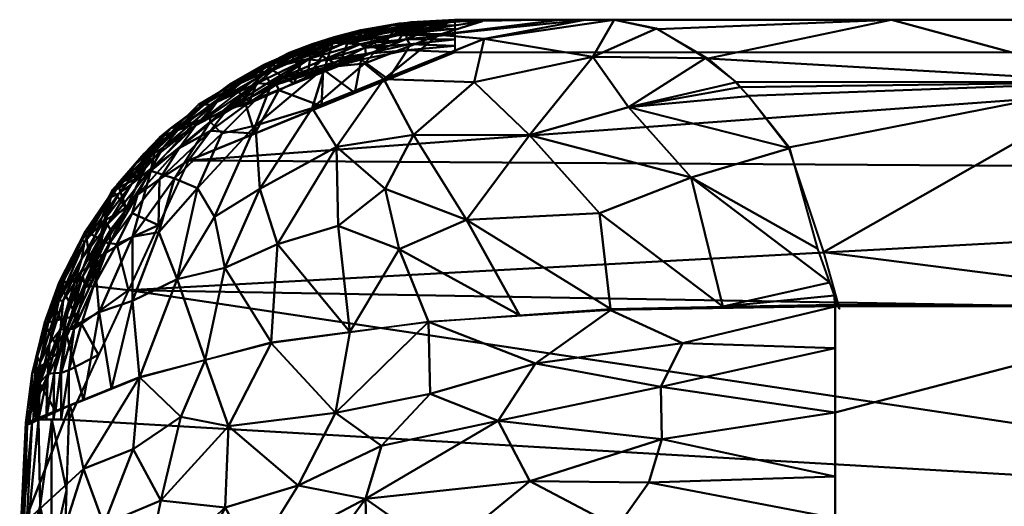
# Model space of a CAD drawing. Header units: millimetres. Extents: x -206 to 106, y -146 to 122.
# Tile 3 of 117: x -100 to -66, y -49 to -32. Entities that reach past the tile are written whole.
import ezdxf

# ---------------------------------------------------------------- set-up
doc = ezdxf.new("R2010")
doc.units = ezdxf.units.MM
doc.layers.add('A-GENM', color=13, linetype='Continuous', lineweight=30)

# ---------------------------------------------------------------- blocks, each defined once
blk = doc.blocks.new('MODEL - MODEL-3625-View 1')
at = {"layer": 'A-GENM', "lineweight": 40}
mesh = blk.add_polyface(dxfattribs=at)
corners = [(-84.813, -32.833, 24.295), (-94.111, -36.609, 25.156), (-98.287, -45.65, 26.699), (-99.341, -45.646, 26.26), (-99.784, -45.765, 25.214), (-95.112, -35.795, 23.681), (-84.813, -31.7, 22.84), (-84.813, -31.777, 23.315), (-84.813, -32.017, 23.762), (-84.813, -32.392, 24.104), (-91.712, -33.912, 24.327), (-88.848, -33.304, 23.17), (-89.462, -34.721, 24.725), (-89.109, -32.503, 23.674), (-93.521, -34.632, 24.028), (-96.94, -38.845, 25.34), (-97.448, -40.78, 24.448), (-88.114, -32.555, 24.025), (-96.864, -37.915, 24.56), (-99.535, -45.698, 25.801), (-98.635, -41.503, 25.43), (-87.917, -32.889, 24.274), (-91.036, -33.96, 24.517), (-94.433, -36.184, 24.961), (-96.199, -41.129, 25.928), (-98.814, -45.648, 26.479), (-98.581, -42.51, 25.97), (-98.096, -42.484, 26.177), (-96.861, -39.491, 25.656), (-94.974, -36.147, 24.672), (-91.787, -35.665, 24.941), (-93.333, -35.58, 24.913), (-95.114, -37.262, 25.262), (-95.155, -38.869, 25.542), (-95.888, -37.803, 25.292), (-95.425, -36.901, 24.993), (-93.853, -35.381, 24.666), (-93.107, -34.559, 24.297), (-92.721, -34.79, 24.654), (-90.989, -33.321, 23.998), (-91.307, -33.292, 23.716), (-91.98, -34.55, 23.426), (-89.168, -32.388, 23.331), (-92.674, -33.961, 23.624), (-94.722, -35.485, 23.941), (-95.362, -36.218, 24.357), (-96.544, -37.762, 24.847), (-96.28, -38.288, 24.064), (-86.83, -32.502, 23.005), (-84.813, -31.743, 23.107), (-86.939, -31.896, 23.238), (-84.813, -31.897, 23.539), (-86.989, -32.097, 23.685), (-86.427, -31.906, 23.443), (-88.105, -32.16, 23.442), (-90.414, -33.927, 23.298), (-89.996, -32.635, 23.216), (-90.77, -32.979, 23.465), (-88.432, -32.153, 23.112), (-91.476, -33.272, 23.356), (-97.742, -39.454, 25.018), (-98.666, -41.089, 24.966), (-97.844, -40.057, 25.384), (-98.616, -43.272, 24.831), (-99.659, -45.731, 25.507), (-99.387, -43.446, 25.353), (-99.291, -43.657, 25.694), (-98.954, -42.996, 25.842), (-99.077, -45.647, 26.369), (-98.793, -44.027, 26.289), (-98.342, -42.486, 26.094), (-97.801, -40.649, 25.722), (-97.712, -41.013, 25.893), (-97.426, -40.99, 25.957), (-97.243, -43.389, 26.313), (-98.55, -44.014, 26.389), (-98.55, -45.649, 26.589), (-98.286, -43.923, 26.432), (-99.018, -44.05, 26.149), (-96.61, -39.526, 25.711), (-96.071, -38.444, 25.488), (-97.707, -39.078, 24.507), (-88.684, -32.524, 23.867), (-89.967, -33.071, 24.108), (-89.47, -33.13, 24.263), (-96.571, -37.419, 24.223), (-89.534, -32.56, 23.532), (-96.1, -37.439, 24.964), (-97.042, -38.664, 25.145), (-86.516, -32.185, 23.868), (-84.813, -32.205, 23.933), (-86.482, -32.375, 24.047), (-84.813, -32.613, 24.2), (-87.137, -33.777, 24.51), (-88.3, -34.249, 24.618), (-89.403, -33.435, 24.429), (-90.958, -34.154, 24.606), (-86.382, -32.551, 24.169), (-86.477, -32.757, 24.264), (-92.103, -34.674, 24.706), (-87.935, -32.68, 24.149), (-95.928, -36.717, 24.269), (-95.658, -36.367, 24.035), (-96.825, -39.032, 25.492), (-91.387, -33.933, 24.437), (-92.27, -33.898, 24.004), (-93.546, -35.172, 23.554), (-94.352, -35.403, 24.354), (-95.467, -36.473, 24.585), (-86.34, -31.789, 23.037), (-98.424, -40.712, 25.12), (-97.815, -39.382, 24.783), (-99.009, -42.288, 25.364), (-98.032, -42.026, 24.639), (-99.131, -42.287, 24.97), (-99.562, -44.039, 25.186), (-98.618, -40.864, 24.724), (-99.438, -45.672, 26.03), (-99.294, -44.37, 25.977), (-98.478, -41.491, 25.612), (-98.092, -40.892, 25.644), (-97.839, -42.308, 26.186), (-96.864, -39.534, 24.256), (-88.083, -33.091, 24.351), (-89.747, -33.392, 24.382), (-95.696, -37.041, 23.873), (-99.2, -44.519, 25.022)]
mesh.append_faces([[corners[k] for k in face] for face in [(16, 116, 113), (7, 50, 49), (68, 69, 25), (74, 121, 24), (55, 59, 41), (64, 65, 19), (113, 114, 63), (76, 77, 2), (2, 77, 74), (3, 78, 68), (92, 97, 9), (0, 98, 92), (106, 44, 5), (6, 109, 48), (4, 115, 64), (117, 118, 3), (47, 81, 122), (94, 123, 93), (125, 85, 47)]], dxfattribs={"vtx0": -1, "vtx1": -1})
mesh.append_faces([[corners[k] for k in face] for face in [(84, 124, 104), (36, 38, 23), (100, 84, 17), (80, 33, 79), (39, 40, 13), (44, 106, 43), (25, 69, 75), (39, 10, 37), (18, 81, 85), (36, 23, 35), (83, 84, 104), (89, 90, 91), (54, 86, 42), (50, 54, 42), (20, 112, 110), (37, 29, 107), (39, 82, 83), (16, 81, 116), (110, 111, 60), (65, 66, 19), (46, 60, 18), (26, 69, 78), (95, 21, 123), (96, 95, 12), (34, 35, 23), (96, 99, 22), (27, 72, 73), (66, 118, 117), (67, 119, 26), (75, 70, 27), (27, 70, 72), (23, 32, 34), (32, 23, 31), (45, 46, 18), (36, 37, 10), (95, 96, 22), (32, 31, 1), (31, 23, 38), (24, 73, 79), (32, 80, 34), (28, 103, 34), (108, 87, 46), (15, 35, 34), (36, 35, 29), (37, 36, 29), (38, 104, 22), (14, 107, 45), (39, 37, 105), (10, 38, 36), (38, 22, 99), (39, 105, 40), (82, 13, 52), (14, 43, 40), (57, 56, 42), (56, 58, 42), (57, 59, 56), (50, 53, 54), (43, 14, 44), (45, 44, 14), (85, 101, 18), (14, 105, 107), (45, 107, 108), (87, 29, 35), (60, 62, 20), (101, 102, 44), (50, 109, 49), (50, 42, 58), (53, 50, 7), (8, 89, 52), (52, 89, 82), (51, 52, 53), (54, 52, 13), (52, 54, 53), (86, 54, 13), (58, 56, 11), (86, 57, 42), (40, 43, 57), (56, 59, 55), (58, 48, 109), (57, 43, 59), (41, 59, 43), (46, 87, 88), (60, 20, 110), (114, 115, 63), (88, 60, 46), (15, 71, 120), (61, 114, 116), (61, 110, 112), (67, 66, 20), (118, 66, 67), (119, 67, 20), (68, 78, 69), (70, 69, 26), (78, 3, 118), (69, 70, 75), (71, 70, 26), (70, 71, 72), (26, 119, 120), (71, 15, 103), (103, 72, 71), (28, 79, 73), (28, 73, 72), (73, 121, 27), (121, 77, 27), (75, 27, 77), (77, 76, 75), (67, 26, 78), (80, 79, 28), (34, 80, 28), (33, 80, 32), (85, 81, 47), (18, 60, 111), (83, 82, 17), (39, 13, 82), (83, 17, 84), (39, 83, 10), (100, 17, 91), (124, 21, 95), (85, 125, 102), (18, 101, 45), (13, 40, 86), (57, 86, 40), (35, 15, 87), (88, 15, 62), (15, 88, 87), (60, 88, 62), (82, 89, 17), (92, 98, 97), (89, 91, 17), (98, 21, 97), (97, 91, 9), (94, 95, 123), (124, 95, 22), (99, 30, 31), (100, 97, 21), (123, 98, 93), (30, 99, 96), (38, 99, 31), (97, 100, 91), (21, 84, 100), (102, 101, 85), (44, 45, 101), (5, 44, 102), (103, 28, 72), (15, 34, 103), (38, 10, 104), (104, 10, 83), (107, 105, 37), (14, 40, 105), (108, 107, 29), (87, 108, 29), (46, 45, 108), (58, 109, 50), (20, 66, 112), (111, 61, 81), (61, 111, 110), (18, 111, 81), (66, 65, 112), (61, 112, 65), (116, 81, 61), (61, 65, 114), (115, 65, 64), (65, 115, 114), (113, 116, 114), (78, 118, 67), (20, 62, 119), (119, 62, 120), (15, 120, 62), (26, 120, 71), (24, 121, 73), (77, 121, 74), (98, 123, 21), (104, 124, 22), (21, 124, 84)]], dxfattribs={"vtx0": -1, "vtx1": -1, "vtx2": -1})
mesh.append_faces([[corners[k] for k in face] for face in [(53, 7, 51), (31, 30, 1), (32, 1, 33), (52, 51, 8), (56, 55, 11), (89, 8, 90), (81, 16, 122)]], dxfattribs={"vtx0": -1, "vtx2": -1})
mesh.append_faces([[corners[k] for k in face] for face in [(115, 4, 126, 63)]], dxfattribs={"vtx0": -1, "vtx3": -1})
mesh.append_faces([[corners[k] for k in face] for face in [(0, 93, 98), (6, 49, 109), (11, 48, 58), (76, 25, 75), (33, 24, 79), (90, 9, 91), (94, 12, 95), (12, 30, 96), (106, 41, 43), (117, 19, 66), (125, 5, 102)]], dxfattribs={"vtx1": -1, "vtx2": -1})
mesh = blk.add_polyface(dxfattribs=at)
corners = [(-99.784, -45.765, 18.75), (-99.781, -45.72, 18.743), (-99.778, -45.676, 18.736), (-96.761, -37.632, 17.039), (-90.59, -32.857, 15.614), (-89.794, -32.551, 15.505), (-89.025, -32.303, 15.4), (-88.094, -32.063, 15.312), (-86.767, -31.828, 15.264), (-84.813, -31.7, 15.18), (-84.813, -31.7, 22.84), (-95.113, -35.795, 23.681), (-99.784, -45.765, 25.214), (-89.963, -33.748, 23.261), (-97.448, -40.78, 24.448), (-98.27, -41.654, 17.887), (-93.676, -35.244, 16.326), (-98.616, -43.272, 24.831), (-96.28, -38.288, 24.065), (-87.388, -32.724, 23.051), (-92.538, -34.771, 23.471)]
mesh.append_faces([[corners[k] for k in face] for face in [(1, 12, 0)]], dxfattribs={"vtx0": -1})
mesh.append_faces([[corners[k] for k in face] for face in [(6, 13, 5), (7, 19, 6), (15, 17, 2), (12, 2, 17), (13, 6, 19)]], dxfattribs={"vtx0": -1, "vtx1": -1})
mesh.append_faces([[corners[k] for k in face] for face in [(11, 3, 16), (8, 10, 19), (20, 16, 4), (13, 4, 5), (4, 13, 20), (3, 11, 18), (15, 14, 17)]], dxfattribs={"vtx0": -1, "vtx2": -1})
mesh.append_faces([[corners[k] for k in face] for face in [(7, 8, 19), (20, 11, 16), (18, 14, 3), (1, 2, 12), (15, 3, 14)]], dxfattribs={"vtx1": -1, "vtx2": -1})
mesh.append_faces([[corners[k] for k in face] for face in [(8, 9, 10)]], dxfattribs={"vtx2": -1})
mesh = blk.add_polyface(dxfattribs=at)
corners = [(-81.137, -31.7, -2.126), (-83.847, -31.755, 0.592), (-85.427, -31.801, 4.087), (-85.689, -31.757, 7.834), (-84.62, -31.7, 11.498), (-84.694, -31.7, 12.404), (-84.75, -31.7, 13.32), (-84.789, -31.7, 14.246), (-84.813, -31.7, 15.18), (-86.767, -31.828, 15.264), (-88.094, -32.063, 15.312), (-89.025, -32.303, 15.4), (-89.794, -32.551, 15.505), (-90.59, -32.857, 15.614), (-93.755, -34.66, 16.118), (-96.792, -37.695, 16.847), (-98.849, -41.503, 17.615), (-99.733, -45.749, 18.359), (-95.821, -44.184, 4.832), (-91.224, -42.941, -5.22), (-85.726, -42.232, -11.616), (-79.378, -41.782, -15.069), (-71.537, -41.628, -16.237), (-71.536, -41.53, -16.236), (-71.386, -41.776, -16.237), (-72.133, -39.694, -16.033), (-73.116, -36.18, -14.575), (-74.558, -34.363, -13.032), (-74.846, -34.057, -12.686), (-74.973, -33.878, -12.468), (-76.059, -33.047, -11.25), (-77.771, -32.008, -8.699), (-79.241, -31.7, -6.237), (-80.255, -31.7, -4.212), (-71.712, -40.867, -16.148), (-71.549, -41.322, -16.192), (-71.468, -41.549, -16.215), (-71.427, -41.663, -16.226), (-71.447, -41.606, -16.22), (-71.466, -41.646, -16.236), (-71.501, -41.588, -16.236), (-82.2, -35.731, -12.605), (-78.746, -34.75, -12.995), (-75.457, -41.705, -15.653), (-89.944, -32.645, 9.791), (-87.287, -33.772, -6.465), (-83.784, -32.368, -7.706), (-89.345, -33.367, -0.287), (-96.061, -39.275, 8.722), (-91.621, -37.598, -2.858), (-89.079, -32.534, 5.345), (-93.345, -35.262, 7.069), (-79.763, -38.451, -14.541), (-84.401, -38.681, -12.307), (-88.884, -38.894, -8.046), (-85.366, -32.229, -3.72), (-97.777, -44.967, 11.596), (-79.996, -32.998, -10.807), (-86.256, -35.719, -9.934), (-87.09, -32.251, 0.871), (-93.792, -37.576, 2.868), (-93.523, -43.563, -0.194), (-94.504, -40.745, 2.161), (-96.066, -41.51, 6.457), (-88.942, -36.135, -6.758), (-89.794, -34.786, -3.445), (-91.764, -35.387, 0.443), (-91.22, -33.955, 3.378), (-97.221, -41.898, 10.312), (-97.384, -40.058, 13.235), (-95.425, -36.975, 11.518), (-98.755, -45.358, 14.977), (-99.408, -44.188, 18.086), (-98.405, -42.551, 14.493), (-93.35, -34.672, 11.403), (-92.842, -40.355, -1.723), (-91.003, -39.532, -5.015), (-91.449, -33.59, 7.141), (-92.946, -35.664, 3.758), (-94.597, -37.241, 6.458), (-95.144, -39.106, 5.436), (-76.554, -37.206, -14.886), (-93.198, -38.571, 0.097), (-82.552, -42.007, -13.343), (-86.75, -39.698, -10.55), (-87.244, -37.595, -9.665), (-88.475, -42.587, -8.418), (-87.963, -33.227, -3.385), (-84.138, -33.883, -10.306), (-96.799, -44.576, 8.214), (-95.274, -36.177, 16.482), (-91.589, -33.378, 12.476)]
mesh.append_faces([[corners[k] for k in face] for face in [(9, 7, 8)]], dxfattribs={"vtx0": -1})
mesh.append_faces([[corners[k] for k in face] for face in [(29, 42, 28), (27, 42, 26), (31, 57, 30), (30, 42, 29), (90, 74, 14), (5, 44, 4), (26, 81, 25), (11, 44, 10), (13, 91, 12), (7, 9, 6), (32, 57, 31), (19, 75, 61), (86, 76, 19), (20, 84, 86), (89, 68, 56), (14, 91, 13)]], dxfattribs={"vtx0": -1, "vtx1": -1})
mesh.append_faces([[corners[k] for k in face] for face in [(41, 58, 53), (34, 81, 43), (26, 42, 81), (60, 78, 79), (41, 52, 81), (52, 41, 53), (45, 55, 87), (49, 75, 76), (3, 44, 50), (64, 45, 65), (68, 69, 73), (41, 42, 57), (88, 45, 58), (30, 57, 42), (84, 85, 54), (91, 44, 11), (64, 54, 85), (53, 21, 52), (46, 33, 55), (74, 91, 14), (48, 70, 69), (67, 66, 47), (54, 86, 84), (63, 18, 62), (57, 32, 46), (5, 9, 44), (78, 66, 67), (77, 50, 44), (59, 50, 47), (74, 90, 70), (55, 1, 59), (45, 46, 55), (68, 89, 63), (57, 46, 88), (88, 58, 41), (58, 45, 64), (50, 59, 2), (59, 47, 87), (82, 62, 75), (49, 65, 66), (75, 62, 61), (54, 64, 76), (60, 79, 80), (80, 62, 60), (63, 48, 68), (45, 87, 65), (76, 64, 49), (66, 65, 47), (49, 64, 65), (47, 50, 67), (66, 60, 82), (77, 67, 50), (78, 67, 51), (69, 68, 48), (73, 56, 68), (48, 79, 70), (70, 51, 74), (15, 69, 70), (73, 72, 71), (16, 73, 69), (77, 74, 51), (74, 77, 91), (82, 75, 49), (75, 19, 76), (59, 87, 55), (77, 44, 91), (67, 77, 51), (79, 78, 51), (60, 66, 78), (70, 79, 51), (79, 48, 80), (48, 63, 80), (62, 80, 63), (41, 81, 42), (43, 81, 52), (66, 82, 49), (62, 82, 60), (84, 83, 53), (85, 53, 58), (76, 86, 54), (53, 85, 84), (64, 85, 58), (65, 87, 47), (57, 88, 41), (45, 88, 46)]], dxfattribs={"vtx0": -1, "vtx1": -1, "vtx2": -1})
mesh.append_faces([[corners[k] for k in face] for face in [(81, 34, 25), (42, 27, 28), (59, 1, 2), (73, 16, 72), (53, 83, 21), (35, 43, 22), (38, 23, 40), (50, 2, 3), (37, 40, 39), (23, 38, 36), (40, 37, 38), (44, 3, 4), (23, 36, 35), (62, 18, 61), (73, 71, 56)]], dxfattribs={"vtx0": -1, "vtx2": -1})
mesh.append_faces([[corners[k] for k in face] for face in [(21, 43, 52), (22, 23, 35), (35, 34, 43), (20, 83, 84), (0, 1, 55), (32, 33, 46), (11, 12, 91), (5, 6, 9), (9, 10, 44), (33, 0, 55), (15, 16, 69), (89, 18, 63), (90, 15, 70)]], dxfattribs={"vtx1": -1, "vtx2": -1})
mesh.append_faces([[corners[k] for k in face] for face in [(39, 24, 37), (72, 17, 71)]], dxfattribs={"vtx2": -1})
mesh = blk.add_polyface(dxfattribs=at)
corners = [(-84.618, -31.7, 11.501), (-80.146, -31.7, 16.137), (-73.95, -31.7, 17.398), (-67.995, -31.7, 14.853), (-64.546, -31.7, 9.203), (-64.869, -31.7, 3.105), (-68.952, -31.7, -2.188), (-75.003, -31.7, -4.05), (-81.137, -31.7, -2.127), (-80.255, -31.7, -4.212), (-79.241, -31.7, -6.237), (-61.213, -31.7, -6.237), (-43.186, -31.7, -6.237), (-23.724, -31.7, -7.973), (-4.876, -31.7, -13.124), (0, -31.7, -14), (4.876, -31.7, -13.124), (23.724, -31.7, -7.973), (43.186, -31.7, -6.237), (61.213, -31.7, -6.237), (79.241, -31.7, -6.237), (80.255, -31.7, -4.212), (81.137, -31.7, -2.127), (75.003, -31.7, -4.05), (68.952, -31.7, -2.188), (64.869, -31.7, 3.105), (64.546, -31.7, 9.203), (67.995, -31.7, 14.853), (73.95, -31.7, 17.398), (80.146, -31.7, 16.137), (84.618, -31.7, 11.501), (84.69, -31.7, 12.382), (84.746, -31.7, 13.291), (84.787, -31.7, 14.223), (84.813, -31.7, 15.18), (84.813, -31.7, 22.84), (42.406, -31.7, 22.84), (0, -31.7, 22.84), (-42.406, -31.7, 22.84), (-84.813, -31.7, 22.84), (-84.813, -31.7, 15.18), (-84.787, -31.7, 14.223), (-84.746, -31.7, 13.291), (-84.69, -31.7, 12.382)]
mesh.append_faces([[corners[k] for k in face] for face in [(1, 43, 0)]], dxfattribs={"vtx0": -1})
mesh.append_faces([[corners[k] for k in face] for face in [(41, 1, 40), (13, 38, 12)]], dxfattribs={"vtx0": -1, "vtx1": -1})
mesh.append_faces([[corners[k] for k in face] for face in [(37, 14, 16, 17)]], dxfattribs={"vtx0": -1, "vtx1": -1, "vtx3": -1})
mesh.append_faces([[corners[k] for k in face] for face in [(38, 3, 4), (28, 35, 36, 27), (29, 34, 35, 28), (11, 6, 7, 10), (19, 24, 25, 18), (18, 25, 26)]], dxfattribs={"vtx0": -1, "vtx2": -1})
mesh.append_faces([[corners[k] for k in face] for face in [(1, 41, 42, 43)]], dxfattribs={"vtx0": -1, "vtx3": -1})
mesh.append_faces([[corners[k] for k in face] for face in [(15, 16, 14)]], dxfattribs={"vtx1": -1})
mesh.append_faces([[corners[k] for k in face] for face in [(33, 34, 29, 32)]], dxfattribs={"vtx1": -1, "vtx2": -1})
mesh.append_faces([[corners[k] for k in face] for face in [(26, 27, 36, 18), (4, 5, 12, 38)]], dxfattribs={"vtx1": -1, "vtx2": -1, "vtx3": -1})
mesh.append_faces([[corners[k] for k in face] for face in [(1, 2, 39, 40), (37, 38, 13, 14), (38, 39, 2, 3), (36, 37, 17, 18), (5, 6, 11, 12), (23, 24, 19, 20)]], dxfattribs={"vtx1": -1, "vtx3": -1})
mesh.append_faces([[corners[k] for k in face] for face in [(21, 22, 23, 20)]], dxfattribs={"vtx2": -1})
mesh.append_faces([[corners[k] for k in face] for face in [(29, 30, 31, 32), (7, 8, 9, 10)]], dxfattribs={"vtx3": -1})
mesh = blk.add_polyface(dxfattribs=at)
corners = [(-43.186, -31.7, -6.237), (-61.213, -31.7, -6.237), (-79.241, -31.7, -6.237), (-77.732, -32.026, -8.768), (-75.981, -33.049, -11.253), (-75.011, -33.871, -12.459), (-74.842, -34.051, -12.678), (-74.558, -34.357, -13.025), (-73.161, -36.162, -14.564), (-71.932, -39.813, -16.058), (-71.38, -41.779, -16.237), (-71.535, -41.526, -16.236), (-71.536, -41.626, -16.237), (-57.361, -41.663, -16.237), (-43.186, -41.7, -16.237), (-43.186, -34.629, -13.308), (-71.474, -41.627, -16.236), (-71.423, -41.628, -16.223), (-69.559, -31.7, -6.237), (-71.427, -41.703, -16.237), (-71.505, -41.576, -16.236), (-71.536, -41.565, -16.236), (-71.402, -41.703, -16.23), (-71.536, -41.596, -16.237), (-71.489, -41.601, -16.236), (-71.524, -41.545, -16.236), (-71.403, -41.742, -16.237), (-71.514, -41.561, -16.236), (-71.391, -41.741, -16.233), (-71.536, -41.546, -16.236), (-61.535, -33.884, -12.475), (-52.199, -31.7, -6.237), (-53.08, -36.652, -14.87), (-51.898, -33.067, -11.284)]
mesh.append_faces([[corners[k] for k in face] for face in [(6, 30, 5), (5, 30, 4), (9, 30, 8), (25, 29, 27), (21, 27, 29), (15, 32, 14)]], dxfattribs={"vtx0": -1, "vtx1": -1})
mesh.append_faces([[corners[k] for k in face] for face in [(30, 32, 33), (30, 18, 4), (32, 15, 33), (30, 9, 13), (32, 30, 13), (30, 33, 1)]], dxfattribs={"vtx0": -1, "vtx1": -1, "vtx2": -1})
mesh.append_faces([[corners[k] for k in face] for face in [(33, 15, 0), (30, 1, 18), (30, 7, 8)]], dxfattribs={"vtx0": -1, "vtx2": -1})
mesh.append_faces([[corners[k] for k in face] for face in [(16, 24, 12), (17, 13, 9), (16, 19, 17)]], dxfattribs={"vtx1": -1})
mesh.append_faces([[corners[k] for k in face] for face in [(6, 7, 30), (28, 22, 26), (21, 23, 20), (3, 4, 18), (20, 27, 21), (13, 14, 32), (31, 1, 33, 0), (24, 20, 23), (23, 12, 24), (19, 26, 22), (22, 17, 19)]], dxfattribs={"vtx1": -1, "vtx2": -1})
mesh.append_faces([[corners[k] for k in face] for face in [(26, 10, 28), (25, 11, 29), (18, 2, 3)]], dxfattribs={"vtx2": -1})
mesh = blk.add_polyface(dxfattribs=at)
corners = [(3.505, -72.365, 28.756), (1.753, -72.405, 28.756), (0, -72.418, 28.756), (-1.753, -72.405, 28.756), (-3.505, -72.365, 28.756), (-4.305, -72.339, 28.756), (-5.106, -72.31, 28.755), (-5.425, -72.298, 28.755), (-5.745, -72.286, 28.755), (-6.065, -72.274, 28.755), (-6.385, -72.262, 28.755), (-6.706, -72.251, 28.755), (-8.307, -72.203, 28.754), (-9.909, -72.183, 28.754), (-47.361, -72.183, 28.754), (-84.813, -72.183, 28.754), (-94.072, -68.466, 28.669), (-98.287, -59.428, 28.169), (-98.5, -52.527, 27.543), (-98.287, -45.65, 26.699), (-94.098, -36.615, 25.157), (-84.813, -32.833, 24.295), (-42.406, -32.833, 24.295), (0, -32.833, 24.295), (42.406, -32.833, 24.295), (84.813, -32.833, 24.295), (94.098, -36.615, 25.157), (98.287, -45.65, 26.699), (98.5, -52.527, 27.543), (98.287, -59.428, 28.169), (94.072, -68.466, 28.669), (84.813, -72.183, 28.754), (47.361, -72.183, 28.754), (9.909, -72.183, 28.754), (8.307, -72.203, 28.754), (6.706, -72.251, 28.755), (6.385, -72.262, 28.755), (6.065, -72.274, 28.755), (5.745, -72.286, 28.755), (5.425, -72.298, 28.755), (5.106, -72.31, 28.755), (4.787, -72.322, 28.756), (4.467, -72.333, 28.756), (4.147, -72.344, 28.756), (3.827, -72.355, 28.756), (0, -59.79, 28.196), (-3.713, -66.293, 28.584), (-21.203, -42.44, 26.217), (31.176, -49.109, 27.153), (21.203, -38.512, 25.533), (49.945, -63.617, 28.447), (-48.432, -55.966, 27.881), (-44.334, -62.669, 28.391), (-21.203, -37.07, 25.25), (49.257, -56.237, 27.905), (-5.306, -53.288, 27.622), (-45.764, -48.705, 27.103), (-6.997, -47.82, 26.991), (20.42, -43.784, 26.427), (58.749, -45.178, 26.632), (-96.192, -41.132, 25.928), (-55.291, -67.576, 28.637)]
mesh.append_faces([[corners[k] for k in face] for face in [(22, 20, 21), (2, 0, 1)]], dxfattribs={"vtx0": -1})
mesh.append_faces([[corners[k] for k in face] for face in [(20, 53, 60), (24, 49, 23), (6, 41, 5), (29, 54, 28), (5, 44, 4), (27, 59, 26), (19, 56, 18), (34, 46, 33), (35, 46, 34), (12, 46, 11), (17, 52, 16)]], dxfattribs={"vtx0": -1, "vtx1": -1})
mesh.append_faces([[corners[k] for k in face] for face in [(48, 57, 58), (61, 52, 46), (56, 51, 18), (46, 13, 61), (45, 55, 54), (48, 58, 59), (45, 46, 52), (53, 23, 49), (49, 58, 47), (61, 16, 52), (56, 57, 55), (54, 29, 50), (47, 53, 49), (57, 56, 47), (59, 58, 49), (46, 45, 50), (32, 50, 30), (51, 45, 52), (47, 56, 60), (55, 51, 56), (58, 57, 47), (46, 50, 32), (51, 55, 45), (22, 53, 20), (2, 4, 0), (48, 59, 28), (52, 17, 51), (26, 59, 49), (54, 50, 45), (55, 48, 54), (49, 24, 26), (48, 55, 57), (48, 28, 54), (47, 60, 53), (35, 11, 46)]], dxfattribs={"vtx0": -1, "vtx1": -1, "vtx2": -1})
mesh.append_faces([[corners[k] for k in face] for face in [(46, 12, 13), (46, 32, 33), (5, 42, 43), (6, 40, 41), (50, 29, 30), (4, 44, 0)]], dxfattribs={"vtx0": -1, "vtx2": -1})
mesh.append_faces([[corners[k] for k in face] for face in [(25, 26, 24), (31, 32, 30), (3, 4, 2)]], dxfattribs={"vtx1": -1})
mesh.append_faces([[corners[k] for k in face] for face in [(19, 60, 56), (17, 18, 51), (14, 15, 61, 13), (22, 23, 53), (27, 28, 59), (15, 16, 61), (43, 44, 5), (41, 42, 5)]], dxfattribs={"vtx1": -1, "vtx2": -1})
mesh.append_faces([[corners[k] for k in face] for face in [(10, 11, 35, 36), (7, 8, 38, 39), (8, 9, 37, 38), (9, 10, 36, 37), (6, 7, 39, 40)]], dxfattribs={"vtx1": -1, "vtx3": -1})
mesh = blk.add_polyface(dxfattribs=at)
corners = [(-99.733, -45.749, 18.359), (-99.736, -45.79, 18.366), (-99.738, -45.831, 18.373), (-99.953, -52.69, 19.397), (-99.741, -59.579, 20.185), (-99.465, -59.225, 18.978), (-99.188, -58.876, 17.775), (-98.91, -58.531, 16.577), (-98.629, -58.191, 15.384), (-98.343, -57.853, 14.197), (-94.83, -54.412, 2.237), (-90.452, -51.89, -6.518), (-85.238, -50.289, -12.077), (-79.139, -49.398, -15.17), (-71.536, -49.089, -16.237), (-71.536, -45.395, -16.237), (-71.536, -41.7, -16.237), (-79.378, -41.836, -15.07), (-85.732, -42.241, -11.611), (-91.22, -42.986, -5.229), (-95.823, -44.163, 4.84), (-98.237, -45.143, 13.188), (-99.825, -56.84, 19.871), (-83.29, -45.688, -13.355), (-99.845, -49.26, 18.885), (-97.065, -49.311, 8.435), (-92.829, -48.712, -2.582), (-97.991, -53.49, 11.975), (-71.536, -43.159, -16.237), (-88.973, -45.407, -8.481), (-87.933, -48.413, -9.686), (-82.185, -47.792, -13.957), (-95.651, -51.293, 4.167), (-71.536, -47.629, -16.237), (-98.68, -50.219, 14.236), (-97.776, -47.368, 10.912), (-96.044, -46.674, 5.289), (-93.522, -43.575, -0.195), (-92.715, -45.877, -2.739), (-95.078, -48.468, 2.532), (-77.613, -44.5, -15.576), (-81.997, -43.686, -14.023), (-77.578, -46.329, -15.588), (-85.667, -44.749, -11.721), (-87.365, -46.558, -10.252), (-90.283, -47.943, -6.821), (-91.852, -50.485, -4.346), (-92.641, -53.151, -2.14), (-96.587, -56.132, 8.217), (-78.03, -47.844, -15.48), (-93.918, -50.95, -0.24), (-95.222, -52.846, 3.105), (-96.756, -53.604, 7.732), (-88.476, -42.614, -8.42), (-87.845, -51.089, -9.297), (-94.38, -45.554, 0.888), (-76.86, -42.984, -15.735)]
mesh.append_faces([[corners[k] for k in face] for face in [(10, 51, 48), (13, 31, 12), (2, 21, 1), (6, 22, 5), (12, 30, 54), (19, 29, 53), (14, 49, 13), (47, 51, 10), (20, 55, 37), (16, 56, 28)]], dxfattribs={"vtx0": -1, "vtx1": -1})
mesh.append_faces([[corners[k] for k in face] for face in [(41, 40, 56), (35, 24, 34), (23, 40, 41), (52, 51, 32), (23, 41, 43), (42, 15, 40), (46, 11, 30), (25, 27, 32), (27, 25, 34), (36, 20, 35), (42, 31, 49), (44, 23, 43), (46, 30, 45), (30, 44, 45), (39, 36, 25), (27, 22, 8), (30, 31, 23), (27, 34, 3), (35, 34, 25), (35, 25, 36), (24, 35, 21), (39, 25, 32), (55, 20, 36), (39, 38, 55), (55, 38, 37), (38, 26, 45), (32, 26, 39), (38, 39, 26), (56, 40, 28), (42, 23, 31), (18, 29, 43), (23, 42, 40), (31, 13, 49), (18, 43, 41), (44, 43, 29), (29, 38, 45), (23, 44, 30), (29, 45, 44), (45, 26, 46), (50, 26, 32), (50, 47, 46), (46, 26, 50), (33, 42, 49), (32, 51, 50), (50, 51, 47), (32, 27, 52), (9, 52, 27), (48, 51, 52), (29, 19, 38), (30, 12, 31), (39, 55, 36), (41, 56, 17)]], dxfattribs={"vtx0": -1, "vtx1": -1, "vtx2": -1})
mesh.append_faces([[corners[k] for k in face] for face in [(38, 19, 37), (30, 11, 54), (21, 2, 24), (27, 8, 9), (29, 18, 53)]], dxfattribs={"vtx0": -1, "vtx2": -1})
mesh.append_faces([[corners[k] for k in face] for face in [(0, 1, 21)]], dxfattribs={"vtx1": -1})
mesh.append_faces([[corners[k] for k in face] for face in [(9, 48, 52), (16, 17, 56), (14, 33, 49), (33, 15, 42), (20, 21, 35), (3, 22, 27), (7, 8, 22), (6, 7, 22), (24, 3, 34), (15, 28, 40), (17, 18, 41), (47, 11, 46)]], dxfattribs={"vtx1": -1, "vtx2": -1})
mesh.append_faces([[corners[k] for k in face] for face in [(22, 4, 5)]], dxfattribs={"vtx2": -1})
mesh = blk.add_polyface(dxfattribs=at)
corners = [(-71.536, -41.7, -16.237), (-71.536, -45.395, -16.237), (-71.536, -49.091, -16.237), (-57.361, -49.091, -16.237), (-43.186, -49.091, -16.237), (-43.186, -45.396, -16.237), (-43.186, -41.7, -16.237), (-57.361, -41.7, -16.237)]
mesh.append_faces([[corners[k] for k in face] for face in [(5, 3, 4)]], dxfattribs={"vtx0": -1})
mesh.append_faces([[corners[k] for k in face] for face in [(7, 3, 5, 6)]], dxfattribs={"vtx0": -1, "vtx1": -1})
mesh.append_faces([[corners[k] for k in face] for face in [(7, 0, 1)]], dxfattribs={"vtx2": -1})
mesh.append_faces([[corners[k] for k in face] for face in [(1, 2, 3, 7)]], dxfattribs={"vtx2": -1, "vtx3": -1})
mesh = blk.add_polyface(dxfattribs=at)
corners = [(-98.287, -45.65, 26.699), (-98.5, -52.527, 27.543), (-98.287, -59.428, 28.169), (-99.348, -59.528, 27.733), (-99.784, -59.635, 26.673), (-100, -52.689, 26.051), (-99.784, -45.765, 25.214), (-99.341, -45.646, 26.26), (-98.879, -45.647, 26.452), (-99.356, -52.259, 27.243), (-99.285, -48.669, 26.831), (-99.824, -50.491, 26.477), (-98.363, -48.114, 27.001), (-98.902, -50.463, 27.253), (-98.928, -54.513, 27.677), (-99.539, -59.575, 27.269), (-99.705, -55.177, 27.156), (-98.817, -59.478, 27.951), (-99.318, -56.053, 27.607), (-99.861, -57.163, 26.452), (-98.393, -55.978, 27.856), (-99.928, -54.883, 26.658), (-99.892, -49.227, 25.633), (-99.562, -45.705, 25.737)]
mesh.append_faces([[corners[k] for k in face] for face in [(17, 20, 2), (23, 22, 6)]], dxfattribs={"vtx0": -1})
mesh.append_faces([[corners[k] for k in face] for face in [(8, 10, 7)]], dxfattribs={"vtx0": -1, "vtx1": -1})
mesh.append_faces([[corners[k] for k in face] for face in [(9, 13, 14), (17, 14, 20), (22, 23, 11), (1, 14, 13), (9, 11, 10), (9, 10, 13), (11, 16, 21), (14, 18, 9), (7, 10, 11), (12, 13, 8), (8, 13, 10), (17, 18, 14), (19, 21, 15), (11, 9, 16), (16, 9, 18), (3, 16, 18), (11, 21, 5), (15, 21, 16)]], dxfattribs={"vtx0": -1, "vtx1": -1, "vtx2": -1})
mesh.append_faces([[corners[k] for k in face] for face in [(16, 3, 15), (18, 17, 3), (21, 19, 5), (14, 1, 20), (11, 5, 22)]], dxfattribs={"vtx0": -1, "vtx2": -1})
mesh.append_faces([[corners[k] for k in face] for face in [(12, 1, 13), (23, 7, 11)]], dxfattribs={"vtx1": -1, "vtx2": -1})
mesh.append_faces([[corners[k] for k in face] for face in [(8, 0, 12), (15, 4, 19)]], dxfattribs={"vtx2": -1})
mesh = blk.add_polyface(dxfattribs=at)
corners = [(-99.786, -59.59, 20.557), (-99.948, -56.098, 20.187), (-100, -52.63, 19.765), (-99.945, -49.187, 19.287), (-99.784, -45.765, 18.75), (-99.784, -45.765, 25.214), (-100, -52.689, 26.051), (-99.784, -59.635, 26.673), (-99.785, -59.613, 23.615), (-99.891, -56.178, 26.364)]
mesh.append_faces([[corners[k] for k in face] for face in [(5, 3, 4)]], dxfattribs={"vtx0": -1})
mesh.append_faces([[corners[k] for k in face] for face in [(9, 8, 1)]], dxfattribs={"vtx0": -1, "vtx1": -1, "vtx2": -1})
mesh.append_faces([[corners[k] for k in face] for face in [(1, 6, 9)]], dxfattribs={"vtx0": -1, "vtx2": -1})
mesh.append_faces([[corners[k] for k in face] for face in [(2, 3, 6), (5, 6, 3), (1, 2, 6)]], dxfattribs={"vtx1": -1, "vtx2": -1})
mesh.append_faces([[corners[k] for k in face] for face in [(9, 7, 8), (8, 0, 1)]], dxfattribs={"vtx2": -1})

msp = doc.modelspace()

# ---------------------------------------------------------------- block references
at = {"layer": 'A-GENM', "lineweight": 40}
msp.add_blockref('MODEL - MODEL-3625-View 1', (0, 0), dxfattribs=at)

doc.saveas('drawing.dxf')
